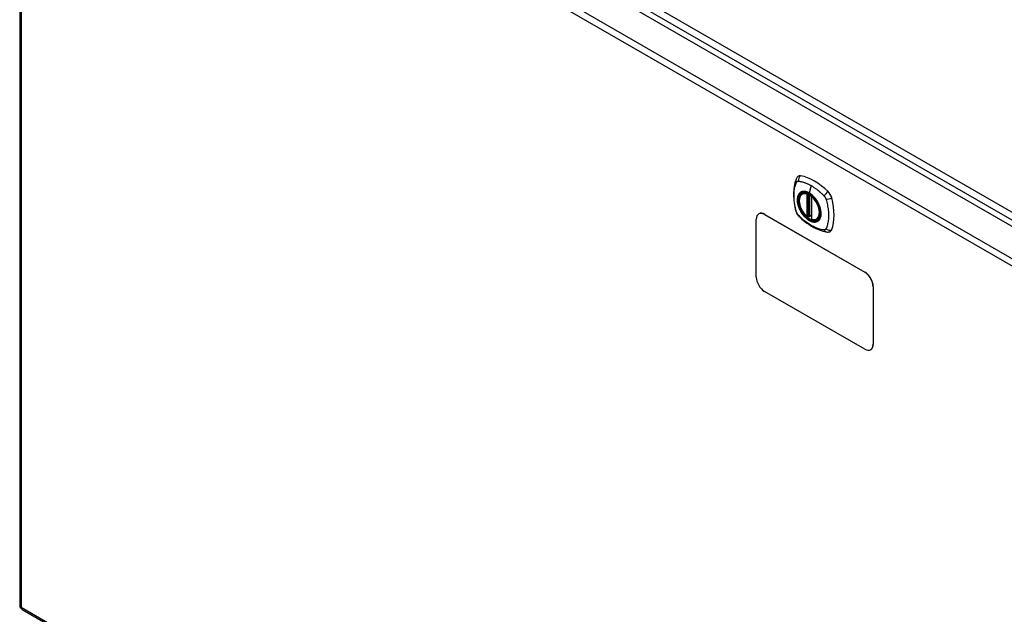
# Model space of a CAD drawing. Header units: inches. Extents: x 13 to 267, y 22 to 131.
# Tile 10 of 12: x 225 to 246, y 103 to 116. Entities that reach past the tile are written whole.
import ezdxf

# ---------------------------------------------------------------- set-up
doc = ezdxf.new("R2010")
doc.units = ezdxf.units.IN
doc.header["$MEASUREMENT"] = 0
doc.layers.add('Visible Edges(ANSI)', color=7, linetype='Continuous', lineweight=25)
doc.layers.add('Visible Tangent Edges(ANSI)', color=7, linetype='Continuous', lineweight=25)

msp = doc.modelspace()

# ---------------------------------------------------------------- linework, layer by layer
at = {"layer": 'Visible Edges(ANSI)'}
for p, q in [((225.804, 123.146), (259.466, 103.711)), ((225.115, 122.724), (225.115, 103.357)), ((241.709, 112.093), (241.72, 112.099)), ((241.904, 112.032), (241.904, 111.554)), ((240.733, 110.322), (240.733, 111.547)), ((240.789, 111.664), (240.785, 111.662)), ((240.91, 111.649), (243.031, 110.425)), ((240.914, 111.652), (243.035, 110.427)), ((241.835, 111.609), (241.822, 111.601)), ((241.85, 111.607), (241.848, 111.608)), ((241.904, 111.63), (241.863, 111.606)), ((242.022, 111.551), (242.033, 111.557)), ((243.208, 110.118), (243.208, 108.894)), ((243.212, 110.121), (243.212, 108.896)), ((243.031, 108.792), (240.91, 110.016)), ((243.16, 108.782), (243.156, 108.779)), ((225.164, 103.271), (258.826, 83.836))]:
    msp.add_line(p, q, dxfattribs=at)
at = {"layer": 'Visible Edges(ANSI)', "flags": 128}
for points in [[(241.576, 112.402), (241.568, 112.381), (241.562, 112.361), (241.556, 112.342), (241.551, 112.324), (241.547, 112.305), (241.543, 112.286), (241.536, 112.246), (241.53, 112.205), (241.526, 112.164), (241.524, 112.121), (241.523, 112.078), (241.524, 112.035), (241.526, 111.991), (241.53, 111.946), (241.535, 111.902), (241.542, 111.856), (241.551, 111.811), (241.56, 111.765), (241.566, 111.742), (241.569, 111.73), (241.573, 111.716)], [(241.614, 112.458), (241.601, 112.445), (241.59, 112.431), (241.582, 112.416), (241.576, 112.402)], [(241.808, 111.603), (241.794, 111.615), (241.78, 111.629), (241.767, 111.643), (241.754, 111.658), (241.742, 111.674), (241.73, 111.69), (241.719, 111.707), (241.708, 111.724), (241.698, 111.742), (241.688, 111.76), (241.68, 111.778), (241.672, 111.797), (241.665, 111.815), (241.659, 111.834), (241.654, 111.853), (241.649, 111.871), (241.646, 111.889), (241.643, 111.907), (241.642, 111.925), (241.641, 111.942), (241.641, 111.959), (241.643, 111.975), (241.645, 111.991), (241.648, 112.006), (241.653, 112.02), (241.658, 112.033), (241.664, 112.046), (241.671, 112.057), (241.68, 112.068), (241.689, 112.077), (241.699, 112.086), (241.709, 112.093)], [(241.962, 112.013), (241.981, 111.99), (241.999, 111.967), (242.015, 111.942), (242.031, 111.917), (242.045, 111.89), (242.058, 111.864), (242.07, 111.837), (242.079, 111.809)], [(241.573, 111.716), (241.577, 111.703), (241.582, 111.69), (241.588, 111.677), (241.595, 111.665), (241.602, 111.653), (241.61, 111.642), (241.619, 111.631), (241.628, 111.62)], [(241.628, 111.62), (241.638, 111.61), (241.647, 111.601), (241.665, 111.584), (241.699, 111.554), (241.734, 111.524), (241.77, 111.495), (241.806, 111.468), (241.843, 111.442), (241.88, 111.418), (241.917, 111.396), (241.955, 111.375), (241.992, 111.356), (242.03, 111.339), (242.069, 111.323), (242.107, 111.31), (242.145, 111.298), (242.183, 111.288), (242.202, 111.284), (242.212, 111.282), (242.224, 111.28)], [(241.848, 111.608), (241.846, 111.61), (241.842, 111.611), (241.838, 111.611), (241.835, 111.609)], [(242.022, 111.551), (242.01, 111.545), (241.998, 111.54), (241.985, 111.537), (241.971, 111.535), (241.957, 111.535), (241.942, 111.536), (241.928, 111.539), (241.913, 111.542)], [(242.224, 111.28), (242.239, 111.278), (242.256, 111.278), (242.273, 111.28), (242.291, 111.285)]]:
    msp.add_lwpolyline(points, dxfattribs=at)
at = {"layer": 'Visible Edges(ANSI)'}
for centre, radius, start, end in [((241.916, 112.032), 0.0118, 137.3656, 180), ((241.816, 111.612), 0.0118, 229.389, 300), ((241.858, 111.616), 0.0118, 232.1717, 300), ((241.916, 111.554), 0.0118, 180, 253.4446), ((225.214, 103.357), 0.099, 180, 240)]:
    msp.add_arc(centre, radius, start, end, dxfattribs=at)
for centre, major_axis, start_param, end_param in [((241.713, 112.312), (-0.089, 0.153), 5.825423, 6.408181), ((241.964, 111.315), (-0.64, 1.108), 5.170151, 5.825423), ((241.859, 111.818), (0.157, -0.273), 2.363977, 7.060801), ((242.214, 112.023), (0.089, -0.153), 1.113034, 2.028558), ((241.476, 112.159), (-0.64, 1.108), 3.599355, 4.254627), ((240.91, 111.445), (-0.125, 0.217), 5.497787, 7.068583), ((240.914, 111.448), (-0.125, 0.217), 5.497787, 6.283185), ((242.214, 111.444), (0.089, -0.153), 6.158189, 6.740947), ((240.91, 110.22), (-0.125, 0.217), 0.785398, 2.356194), ((243.031, 110.22), (0.125, -0.217), 0.785398, 2.356194), ((243.035, 110.223), (-0.125, 0.217), 3.926991, 5.497787), ((243.031, 108.996), (0.125, -0.217), 5.497787, 7.068583), ((243.035, 108.998), (0.125, -0.217), 0, 0.785398)]:
    msp.add_ellipse(centre, major_axis=major_axis, ratio=0.57735, start_param=start_param, end_param=end_param, dxfattribs=at)
msp.add_ellipse((241.855, 111.816), major_axis=(-0.16, 0.277), ratio=0.57735, dxfattribs=at)
at = {"layer": 'Visible Tangent Edges(ANSI)'}
for p, q in [((225.866, 123.246), (259.667, 103.731)), ((259.737, 103.853), (225.936, 123.368)), ((225.214, 122.805), (258.876, 103.37)), ((258.806, 103.249), (225.144, 122.684)), ((225.144, 122.684), (225.144, 103.316)), ((241.898, 112.262), (241.854, 112.106)), ((241.807, 112.085), (241.807, 111.607)), ((241.824, 112.085), (241.831, 112.089)), ((241.824, 111.607), (241.824, 112.085)), ((241.835, 112.087), (241.835, 111.613)), ((241.851, 111.614), (241.851, 112.079)), ((241.866, 111.611), (241.866, 112.07)), ((241.908, 111.549), (241.908, 112.027)), ((240.91, 111.649), (240.914, 111.652)), ((241.835, 111.613), (241.824, 111.607)), ((241.904, 111.634), (241.866, 111.611)), ((243.035, 110.427), (243.031, 110.425)), ((243.208, 110.118), (243.212, 110.121)), ((243.212, 108.896), (243.208, 108.894)), ((225.144, 103.316), (258.806, 83.882))]:
    msp.add_line(p, q, dxfattribs=at)
at = {"layer": 'Visible Tangent Edges(ANSI)', "flags": 128}
for points in [[(241.586, 111.702), (241.576, 111.735), (241.569, 111.765), (241.562, 111.794), (241.556, 111.824), (241.551, 111.853), (241.546, 111.882), (241.542, 111.911), (241.539, 111.94), (241.536, 111.968), (241.534, 111.996), (241.533, 112.024), (241.533, 112.051), (241.533, 112.078), (241.534, 112.104), (241.536, 112.13), (241.539, 112.155), (241.542, 112.179), (241.546, 112.204), (241.551, 112.227), (241.556, 112.25), (241.562, 112.272), (241.569, 112.294), (241.576, 112.315), (241.586, 112.337)], [(241.586, 112.337), (241.587, 112.337), (241.587, 112.338), (241.588, 112.339), (241.588, 112.34), (241.589, 112.341), (241.589, 112.341), (241.59, 112.342), (241.59, 112.343), (241.591, 112.344), (241.591, 112.344), (241.592, 112.345), (241.593, 112.346), (241.593, 112.347), (241.594, 112.347), (241.595, 112.348), (241.595, 112.348), (241.596, 112.349), (241.597, 112.35), (241.597, 112.35), (241.598, 112.351), (241.599, 112.351), (241.6, 112.352), (241.6, 112.352), (241.601, 112.353)], [(241.601, 112.353), (241.602, 112.353), (241.603, 112.353), (241.603, 112.354), (241.604, 112.354), (241.605, 112.355), (241.606, 112.355), (241.607, 112.355), (241.608, 112.356), (241.608, 112.356), (241.609, 112.356), (241.61, 112.356), (241.611, 112.356), (241.612, 112.357), (241.613, 112.357), (241.614, 112.357), (241.615, 112.357), (241.616, 112.357), (241.617, 112.357), (241.618, 112.357), (241.618, 112.357), (241.619, 112.358), (241.62, 112.358), (241.621, 112.358), (241.622, 112.357)], [(241.622, 112.357), (241.635, 112.357), (241.646, 112.355), (241.657, 112.353), (241.668, 112.351), (241.679, 112.349), (241.69, 112.346), (241.702, 112.343), (241.713, 112.34), (241.724, 112.337), (241.736, 112.334), (241.747, 112.33), (241.759, 112.326), (241.77, 112.322), (241.782, 112.318), (241.793, 112.313), (241.805, 112.309), (241.817, 112.304), (241.828, 112.298), (241.84, 112.293), (241.851, 112.287), (241.863, 112.281), (241.875, 112.275), (241.887, 112.269), (241.898, 112.262)], [(241.66, 112.113), (241.651, 112.105), (241.643, 112.096), (241.635, 112.086), (241.628, 112.075), (241.622, 112.063), (241.617, 112.051), (241.612, 112.037), (241.609, 112.023), (241.606, 112.009), (241.604, 111.993), (241.602, 111.977), (241.602, 111.961), (241.602, 111.943), (241.604, 111.926), (241.606, 111.908), (241.609, 111.89), (241.612, 111.871), (241.617, 111.853), (241.622, 111.834), (241.628, 111.815), (241.635, 111.797), (241.643, 111.778), (241.651, 111.759), (241.66, 111.741)], [(242.079, 111.809), (242.097, 111.741), (242.104, 111.676), (242.099, 111.617), (242.083, 111.568), (242.056, 111.529), (242.02, 111.504), (241.977, 111.494), (241.928, 111.498), (241.875, 111.517), (241.822, 111.549), (241.77, 111.594), (241.721, 111.649), (241.68, 111.711), (241.646, 111.778), (241.622, 111.847), (241.608, 111.915), (241.606, 111.978), (241.616, 112.033), (241.636, 112.079), (241.666, 112.112), (241.705, 112.132), (241.751, 112.137), (241.802, 112.127), (241.855, 112.103)], [(241.693, 112.132), (241.692, 112.131), (241.69, 112.131), (241.689, 112.13), (241.687, 112.129), (241.686, 112.129), (241.684, 112.128), (241.683, 112.127), (241.681, 112.127), (241.68, 112.126), (241.678, 112.125), (241.677, 112.124), (241.676, 112.124), (241.674, 112.123), (241.673, 112.122), (241.672, 112.121), (241.67, 112.12), (241.669, 112.119), (241.668, 112.118), (241.666, 112.118), (241.665, 112.117), (241.664, 112.116), (241.662, 112.115), (241.661, 112.114), (241.66, 112.113)], [(241.854, 112.106), (241.847, 112.11), (241.84, 112.114), (241.833, 112.118), (241.825, 112.121), (241.818, 112.124), (241.811, 112.127), (241.804, 112.13), (241.797, 112.132), (241.789, 112.134), (241.782, 112.136), (241.775, 112.137), (241.769, 112.138), (241.762, 112.139), (241.755, 112.14), (241.748, 112.14), (241.742, 112.141), (241.735, 112.14), (241.729, 112.14), (241.723, 112.139), (241.717, 112.138), (241.71, 112.137), (241.705, 112.136), (241.699, 112.134), (241.693, 112.132)], [(242.015, 111.946), (242.009, 111.955), (242.003, 111.963), (241.998, 111.971), (241.992, 111.98), (241.985, 111.988), (241.979, 111.996), (241.973, 112.003), (241.966, 112.011), (241.96, 112.018), (241.953, 112.026), (241.947, 112.033), (241.94, 112.04), (241.933, 112.046), (241.926, 112.053), (241.919, 112.059), (241.912, 112.065), (241.905, 112.071), (241.898, 112.077), (241.89, 112.082), (241.883, 112.088), (241.876, 112.093), (241.869, 112.097), (241.862, 112.102), (241.854, 112.106)], [(241.898, 112.262), (241.91, 112.255), (241.922, 112.248), (241.933, 112.241), (241.945, 112.233), (241.956, 112.226), (241.968, 112.218), (241.98, 112.209), (241.991, 112.201), (242.003, 112.193), (242.014, 112.184), (242.025, 112.175), (242.037, 112.166), (242.048, 112.156), (242.06, 112.147), (242.071, 112.137), (242.082, 112.127), (242.093, 112.117), (242.104, 112.107), (242.115, 112.097), (242.126, 112.087), (242.137, 112.076), (242.148, 112.065), (242.159, 112.054), (242.172, 112.04)], [(241.855, 112.103), (241.859, 112.1), (241.864, 112.097), (241.869, 112.094), (241.873, 112.091), (241.878, 112.088), (241.882, 112.085), (241.887, 112.082), (241.892, 112.078), (241.896, 112.075), (241.901, 112.071), (241.905, 112.068), (241.91, 112.064), (241.914, 112.06), (241.919, 112.056), (241.923, 112.052), (241.928, 112.048), (241.932, 112.044), (241.936, 112.04), (241.941, 112.035), (241.945, 112.031), (241.949, 112.026), (241.954, 112.022), (241.958, 112.017), (241.962, 112.013)], [(242.048, 111.888), (242.047, 111.891), (242.046, 111.893), (242.044, 111.896), (242.043, 111.898), (242.042, 111.901), (242.04, 111.903), (242.039, 111.906), (242.038, 111.908), (242.036, 111.91), (242.035, 111.913), (242.034, 111.915), (242.032, 111.918), (242.031, 111.92), (242.03, 111.922), (242.028, 111.925), (242.027, 111.927), (242.025, 111.93), (242.024, 111.932), (242.022, 111.934), (242.021, 111.937), (242.019, 111.939), (242.018, 111.941), (242.016, 111.944), (242.015, 111.946)], [(242.172, 112.04), (242.174, 112.038), (242.176, 112.036), (242.178, 112.033), (242.18, 112.031), (242.181, 112.029), (242.183, 112.026), (242.185, 112.024), (242.187, 112.021), (242.188, 112.019), (242.19, 112.016), (242.192, 112.013), (242.193, 112.011), (242.195, 112.008), (242.196, 112.005), (242.198, 112.003), (242.199, 112), (242.2, 111.997), (242.202, 111.994), (242.203, 111.991), (242.204, 111.989), (242.205, 111.986), (242.206, 111.983), (242.207, 111.98), (242.208, 111.977)], [(242.208, 111.977), (242.218, 111.944), (242.226, 111.915), (242.232, 111.885), (242.239, 111.856), (242.244, 111.827), (242.249, 111.797), (242.254, 111.769), (242.257, 111.74), (242.26, 111.712), (242.262, 111.684), (242.263, 111.656), (242.263, 111.629), (242.263, 111.602), (242.262, 111.576), (242.26, 111.55), (242.257, 111.525), (242.254, 111.5), (242.249, 111.476), (242.244, 111.453), (242.239, 111.43), (242.232, 111.407), (242.226, 111.386), (242.218, 111.365), (242.208, 111.343)], [(241.622, 111.639), (241.62, 111.641), (241.618, 111.644), (241.617, 111.646), (241.615, 111.648), (241.613, 111.651), (241.611, 111.653), (241.609, 111.656), (241.608, 111.658), (241.606, 111.661), (241.604, 111.663), (241.603, 111.666), (241.601, 111.669), (241.6, 111.671), (241.598, 111.674), (241.597, 111.677), (241.595, 111.68), (241.594, 111.682), (241.593, 111.685), (241.591, 111.688), (241.59, 111.691), (241.589, 111.694), (241.588, 111.696), (241.587, 111.699), (241.586, 111.702)], [(241.66, 111.741), (241.661, 111.739), (241.662, 111.736), (241.664, 111.734), (241.665, 111.731), (241.666, 111.729), (241.668, 111.726), (241.669, 111.724), (241.67, 111.721), (241.672, 111.719), (241.673, 111.717), (241.674, 111.714), (241.676, 111.712), (241.677, 111.709), (241.678, 111.707), (241.68, 111.705), (241.681, 111.702), (241.683, 111.7), (241.684, 111.697), (241.686, 111.695), (241.687, 111.693), (241.689, 111.69), (241.69, 111.688), (241.692, 111.686), (241.693, 111.683)], [(242.048, 111.517), (242.057, 111.525), (242.065, 111.534), (242.073, 111.544), (242.08, 111.555), (242.086, 111.567), (242.091, 111.579), (242.096, 111.592), (242.1, 111.606), (242.103, 111.621), (242.105, 111.637), (242.106, 111.653), (242.107, 111.669), (242.106, 111.686), (242.105, 111.704), (242.103, 111.722), (242.1, 111.74), (242.096, 111.758), (242.091, 111.777), (242.086, 111.795), (242.08, 111.814), (242.073, 111.833), (242.065, 111.852), (242.057, 111.87), (242.048, 111.888)], [(242.172, 111.322), (242.148, 111.324), (242.126, 111.328), (242.104, 111.333), (242.082, 111.339), (242.06, 111.346), (242.037, 111.354), (242.014, 111.362), (241.991, 111.372), (241.968, 111.382), (241.945, 111.393), (241.922, 111.405), (241.898, 111.418), (241.875, 111.432), (241.852, 111.447), (241.828, 111.463), (241.805, 111.479), (241.782, 111.496), (241.759, 111.514), (241.736, 111.533), (241.713, 111.552), (241.691, 111.572), (241.668, 111.593), (241.646, 111.614), (241.622, 111.639)], [(241.693, 111.683), (241.705, 111.667), (241.717, 111.65), (241.729, 111.634), (241.742, 111.619), (241.755, 111.604), (241.769, 111.59), (241.783, 111.577), (241.797, 111.565), (241.811, 111.553), (241.825, 111.542), (241.84, 111.532), (241.854, 111.523), (241.869, 111.516), (241.883, 111.509), (241.898, 111.503), (241.912, 111.498), (241.926, 111.494), (241.94, 111.491), (241.953, 111.49), (241.967, 111.489), (241.979, 111.49), (241.992, 111.491), (242.004, 111.494), (242.015, 111.498)], [(241.835, 111.613), (241.835, 111.613), (241.835, 111.613), (241.835, 111.613), (241.835, 111.613), (241.835, 111.613), (241.835, 111.613), (241.835, 111.613), (241.835, 111.613), (241.835, 111.613), (241.835, 111.613), (241.835, 111.613), (241.835, 111.613), (241.835, 111.612), (241.835, 111.612), (241.835, 111.612), (241.835, 111.612), (241.835, 111.612), (241.835, 111.612), (241.835, 111.612), (241.835, 111.612), (241.835, 111.612), (241.835, 111.612), (241.835, 111.612), (241.835, 111.612)], [(241.835, 111.612), (241.835, 111.612), (241.835, 111.611), (241.835, 111.611), (241.835, 111.611), (241.835, 111.611), (241.835, 111.611), (241.835, 111.61), (241.835, 111.61), (241.835, 111.61), (241.835, 111.61), (241.835, 111.61), (241.835, 111.61), (241.835, 111.61), (241.835, 111.61), (241.835, 111.61), (241.835, 111.61), (241.835, 111.609), (241.835, 111.609), (241.835, 111.609), (241.835, 111.609), (241.835, 111.609), (241.835, 111.609), (241.835, 111.609), (241.835, 111.609)], [(241.835, 111.609), (241.835, 111.609), (241.835, 111.609), (241.835, 111.609), (241.835, 111.609), (241.835, 111.609), (241.835, 111.609), (241.835, 111.609), (241.835, 111.609), (241.835, 111.609), (241.835, 111.609), (241.835, 111.609), (241.835, 111.609), (241.835, 111.609), (241.835, 111.609), (241.835, 111.609), (241.835, 111.609), (241.835, 111.609), (241.835, 111.609), (241.835, 111.609), (241.835, 111.609), (241.835, 111.609), (241.835, 111.609), (241.835, 111.609), (241.835, 111.609)], [(241.848, 111.608), (241.848, 111.608), (241.848, 111.608), (241.848, 111.608), (241.849, 111.608), (241.849, 111.608), (241.849, 111.608), (241.849, 111.608), (241.849, 111.608), (241.849, 111.608), (241.849, 111.608), (241.849, 111.608), (241.849, 111.608), (241.849, 111.608), (241.849, 111.608), (241.849, 111.608), (241.849, 111.608), (241.849, 111.608), (241.849, 111.608), (241.849, 111.608), (241.849, 111.608), (241.849, 111.608), (241.849, 111.608), (241.849, 111.608), (241.85, 111.608)], [(241.85, 111.611), (241.85, 111.611), (241.851, 111.611), (241.851, 111.611), (241.851, 111.611), (241.851, 111.611), (241.851, 111.612), (241.851, 111.612), (241.851, 111.612), (241.851, 111.612), (241.851, 111.612), (241.851, 111.612), (241.851, 111.612), (241.851, 111.613), (241.851, 111.613), (241.851, 111.613), (241.851, 111.613), (241.851, 111.613), (241.851, 111.613), (241.851, 111.613), (241.851, 111.614), (241.851, 111.614), (241.851, 111.614), (241.851, 111.614), (241.851, 111.614)], [(241.85, 111.608), (241.85, 111.608), (241.85, 111.608), (241.85, 111.608), (241.85, 111.608), (241.85, 111.608), (241.85, 111.608), (241.85, 111.608), (241.85, 111.608), (241.85, 111.608), (241.85, 111.609), (241.85, 111.609), (241.85, 111.609), (241.85, 111.609), (241.85, 111.609), (241.85, 111.609), (241.85, 111.609), (241.85, 111.609), (241.85, 111.61), (241.85, 111.61), (241.85, 111.61), (241.85, 111.61), (241.85, 111.61), (241.85, 111.611), (241.85, 111.611)], [(242.015, 111.498), (242.016, 111.498), (242.018, 111.499), (242.019, 111.499), (242.021, 111.5), (242.022, 111.501), (242.024, 111.501), (242.025, 111.502), (242.027, 111.503), (242.028, 111.504), (242.03, 111.504), (242.031, 111.505), (242.032, 111.506), (242.034, 111.507), (242.035, 111.508), (242.036, 111.508), (242.038, 111.509), (242.039, 111.51), (242.04, 111.511), (242.042, 111.512), (242.043, 111.513), (242.044, 111.514), (242.046, 111.515), (242.047, 111.516), (242.048, 111.517)], [(242.208, 111.343), (242.207, 111.341), (242.206, 111.339), (242.205, 111.338), (242.204, 111.336), (242.203, 111.335), (242.202, 111.334), (242.2, 111.332), (242.199, 111.331), (242.198, 111.33), (242.196, 111.329), (242.195, 111.328), (242.193, 111.327), (242.192, 111.326), (242.19, 111.325), (242.189, 111.325), (242.187, 111.324), (242.185, 111.323), (242.183, 111.323), (242.182, 111.323), (242.18, 111.322), (242.178, 111.322), (242.176, 111.322), (242.174, 111.322), (242.172, 111.322)]]:
    msp.add_lwpolyline(points, dxfattribs=at)
at = {"layer": 'Visible Tangent Edges(ANSI)'}
for centre, major_axis, ratio, start_param, end_param in [((241.686, 112.36), (-0.11, 0.042), 0.704518, 0, 0.765179), ((241.713, 112.376), (0.027, 0.115), 0.753705, 0.761071, 1.898341), ((241.858, 111.817), (-0.173, 0.3), 0.57735, 5.055237, 10.652726), ((241.858, 111.817), (-0.151, 0.261), 0.57735, 5.735752, 8.401415), ((241.858, 112.107), (-0.00246, -0.00426), 0.57735, 5.126896, 6.141288), ((242.242, 112.07), (0.0787, 0.088), 0.341266, 1.05898, 2.19625), ((241.866, 111.822), (-0.156, 0.271), 0.57735, 6.166197, 6.283185), ((241.816, 112.09), (-0.0034, -0.0113), 0.697177, 4.264021, 5.346931), ((241.816, 112.09), (-0.0118, 0), 0.57735, 0.785398, 2.356194), ((241.816, 112.09), (0.0059, -0.0102), 0.57735, 0.785398, 1.517295), ((241.916, 112.032), (-0.0118, 0), 0.57735, 0, 0.785398), ((241.916, 112.032), (0.00769, 0.00897), 0.424984, 1.537927, 2.449935), ((241.858, 111.817), (0.151, -0.261), 0.57735, 5.735752, 8.401415), ((242.269, 112.023), (0.116, 0.024), 0.341266, 4.086935, 5.224206), ((241.686, 111.749), (-0.114, -0.032), 0.390453, 0, 0.392125), ((241.713, 111.702), (-0.0849, -0.0822), 0.390453, 5.89106, 6.283185), ((241.816, 111.612), (0.0118, 0), 0.57735, 3.926991, 5.497787), ((241.816, 111.612), (-0.00769, -0.00897), 0.424984, 5.591528, 6.283185), ((241.816, 111.612), (0.0059, -0.0102), 0.57735, 0, 0.785398), ((241.844, 111.609), (-0.0118, 0), 0.57735, 4.088863, 5.497787), ((241.843, 111.605), (-0.0116, 0.0022), 0.653911, 4.189362, 5.615943), ((241.842, 111.599), (-0.0092, 0.00741), 0.983841, 4.634609, 5.950564), ((241.858, 111.616), (0.0118, 0), 0.57735, 4.073452, 5.497787), ((241.858, 111.616), (-0.00724, -0.00933), 0.470841, 6.079443, 6.283185), ((241.858, 111.616), (0.0059, -0.0102), 0.57735, 0, 0.785398), ((241.916, 111.554), (-0.0118, 0), 0.57735, 0, 0.785398), ((241.916, 111.554), (-0.0034, -0.0113), 0.697177, 5.346931, 6.283185), ((241.866, 111.822), (0.156, -0.271), 0.57735, 0, 0.116988), ((242.242, 111.397), (-0.019, -0.117), 0.704518, 5.518007, 6.283185), ((242.269, 111.412), (0.113, -0.035), 0.753705, 4.384844, 5.522115), ((225.214, 103.357), (-0.099, 0), 0.57735, 0, 0.785398), ((225.214, 103.357), (-0.0495, -0.0857), 0.57735, 5.497787, 6.283185)]:
    msp.add_ellipse(centre, major_axis=major_axis, ratio=ratio, start_param=start_param, end_param=end_param, dxfattribs=at)
for centre, major_axis in [((241.858, 111.817), (0.171, -0.296)), ((241.855, 111.816), (-0.163, 0.282)), ((241.855, 111.816), (0.162, -0.281))]:
    msp.add_ellipse(centre, major_axis=major_axis, ratio=0.57735, dxfattribs=at)

doc.saveas('drawing.dxf')
